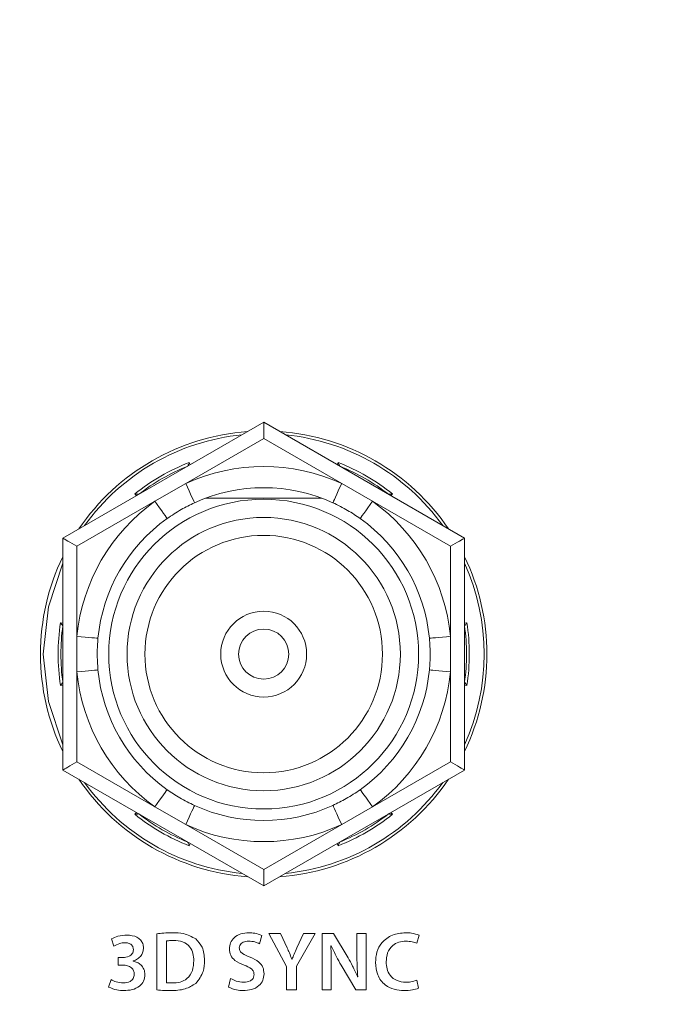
# Model space of a CAD drawing. Header units: millimetres. Extents: x 0 to 1118, y 0 to 864.
# Tile 215 of 248: x 750.03 to 755.77, y 664.75 to 673.49. Entities that reach past the tile are written whole.
import ezdxf

# ---------------------------------------------------------------- set-up
doc = ezdxf.new("R2010")
doc.units = ezdxf.units.MM
doc.styles.add('SLDTEXTSTYLE3', font='TXT', dxfattribs={"width": 0.605})
doc.dimstyles.new('SLDDIMSTYLE1', dxfattribs={"dimtxt": 3.175, "dimasz": 3.302, "dimexe": 0, "dimexo": 0.0625, "dimgap": 0.79375, "dimtad": 0, "dimtih": 1, "dimtoh": 1, "dimdec": 1, "dimlfac": 4, "dimrnd": 1e-09, "dimzin": 12, "dimdsep": 46, "dimtxsty": 'SLDTEXTSTYLE3', "dimsah": 1, "dimcen": 0.09, "dimadec": 0, "dimazin": 3, "dimtfac": 1, "dimtofl": 0, "dimtmove": 0, "dimatfit": 3, "dimfxl": 1, "dimfrac": 2, "dimtolj": 1, "dimtzin": 12, "dimarcsym": 0})

# ---------------------------------------------------------------- blocks, each defined once
blk = doc.blocks.new('_D_5')
at = {"color": 7, "linetype": 'Continuous', "lineweight": 0}
for p, q in [((797.7425, 687.9397), (605.2483, 687.9397)), ((606.8483, 687.9397), (606.8483, 673.1761)), ((606.8483, 653.5397), (606.8483, 668.3033)), ((690.7781, 653.5397), (605.2483, 653.5397))]:
    blk.add_line(p, q, dxfattribs=at)
for points in [[(606.8483, 687.9397), (606.3403, 684.6377), (607.3563, 684.6377)], [(606.8483, 653.5397), (607.3563, 656.8417), (606.3403, 656.8417)]]:
    blk.add_solid(points, dxfattribs=at)
at = {"color": 7, "linetype": 'Continuous', "lineweight": 0, "insert": (601.3913, 672.3961), "char_height": 3.175, "attachment_point": 1, "style": 'SLDTEXTSTYLE3'}
blk.add_mtext('137.6', dxfattribs=at)

msp = doc.modelspace()

# ---------------------------------------------------------------- linework, layer by layer
at = {"color": 7, "linetype": 'Continuous', "lineweight": 15}
for p, q in [((750.4125, 668.8871), (752.195, 669.9162)), ((752.195, 669.9162), (752.195, 669.7719)), ((752.195, 669.9162), (753.9775, 668.8871)), ((752.195, 669.7719), (751.503, 669.3723)), ((752.8871, 669.3723), (752.195, 669.7719)), ((751.5203, 669.5267), (751.5203, 669.5267)), ((752.8698, 669.5267), (752.8698, 669.5267)), ((751.503, 669.3723), (751.2296, 669.2145)), ((753.1605, 669.2145), (752.8871, 669.3723)), ((751.0872, 669.2767), (751.0873, 669.2767)), ((753.3028, 669.2767), (753.3028, 669.2767)), ((751.2296, 669.2145), (750.5375, 668.8149)), ((752.7111, 669.2424), (751.6791, 669.2425)), ((753.8525, 668.8149), (753.1605, 669.2145)), ((750.4125, 666.8288), (750.4125, 668.8871)), ((750.5375, 668.8149), (750.5375, 668.0158)), ((753.8525, 668.0158), (753.8525, 668.8149)), ((753.9775, 668.8871), (753.9775, 666.8288)), ((750.4125, 668.108), (750.4125, 668.108)), ((753.9776, 668.108), (753.9775, 668.108)), ((750.5375, 668.0158), (750.5375, 667.7001)), ((753.8525, 667.7001), (753.8525, 668.0158)), ((750.5375, 667.7001), (750.5375, 666.901)), ((753.8525, 666.901), (753.8525, 667.7001)), ((750.4125, 667.608), (750.4125, 667.608)), ((753.9775, 667.608), (753.9776, 667.608)), ((750.5375, 666.901), (751.2296, 666.5015)), ((753.1605, 666.5015), (753.8525, 666.901)), ((752.195, 665.7997), (750.4125, 666.8288)), ((753.9775, 666.8288), (752.195, 665.7997)), ((751.2296, 666.5015), (751.503, 666.3436)), ((752.8871, 666.3436), (753.1605, 666.5015)), ((751.0873, 666.4393), (751.0872, 666.4392)), ((753.3028, 666.4392), (753.3028, 666.4393)), ((751.503, 666.3436), (752.195, 665.9441)), ((752.195, 665.9441), (752.8871, 666.3436)), ((751.5203, 666.1892), (751.5203, 666.1893)), ((752.8698, 666.1893), (752.8698, 666.1892)), ((752.195, 665.9441), (752.195, 665.7997)), ((750.8431, 665.3288), (750.8637, 665.2643)), ((751.2452, 665.374), (751.2452, 664.8765)), ((752.1578, 665.2857), (752.1789, 665.3589)), ((752.3438, 665.3771), (752.24, 665.3771)), ((752.24, 665.3771), (752.3979, 665.0856)), ((752.4036, 665.2487), (752.3438, 665.3771)), ((752.4862, 665.0878), (752.6522, 665.3771)), ((752.5492, 665.3771), (752.4892, 665.2488)), ((752.6522, 665.3771), (752.5492, 665.3771)), ((752.8149, 665.3771), (752.7135, 665.3771)), ((752.7135, 665.3771), (752.7135, 664.8771)), ((752.9437, 665.1615), (752.8149, 665.3771)), ((753.1037, 665.3765), (753.0222, 665.3765)), ((753.0222, 665.3765), (753.0222, 665.2022)), ((753.1037, 664.8771), (753.1037, 665.3765)), ((753.5548, 665.2901), (753.5748, 665.3621)), ((751.3335, 664.9403), (751.3335, 665.3109)), ((752.7907, 665.2681), (752.7928, 665.2689)), ((750.9438, 665.1639), (750.903, 665.1639)), ((750.903, 665.1639), (750.903, 665.0972)), ((752.4467, 665.1493), (752.4453, 665.1494)), ((750.903, 665.0972), (750.9453, 665.0972)), ((751.0353, 665.132), (751.0353, 665.1335)), ((752.3979, 665.0856), (752.3979, 664.8771)), ((752.4862, 664.8771), (752.4862, 665.0878)), ((752.8823, 665.0963), (753.0126, 664.8771)), ((751.9016, 664.9766), (751.882, 664.9013)), ((752.7949, 664.8771), (752.7949, 665.0559)), ((753.0301, 664.9929), (753.0286, 664.9929)), ((750.8398, 664.9677), (750.8189, 664.9014)), ((753.5703, 664.8922), (753.5555, 664.9635)), ((752.3979, 664.8771), (752.4862, 664.8771)), ((752.7135, 664.8771), (752.7949, 664.8771)), ((753.0126, 664.8771), (753.1037, 664.8771))]:
    msp.add_line(p, q, dxfattribs=at)
at = {"color": 9, "linetype": 'Continuous', "lineweight": 15}
for p, q in [((751.5347, 669.5593), (751.5422, 669.5393)), ((752.8478, 669.5393), (752.8554, 669.5593)), ((751.0653, 669.264), (751.0518, 669.2805)), ((753.3382, 669.2805), (753.3247, 669.264)), ((750.3914, 668.1367), (750.4125, 668.1333)), ((753.9775, 668.1333), (753.9986, 668.1367)), ((750.4125, 667.5826), (750.3914, 667.5792)), ((753.9986, 667.5792), (753.9775, 667.5826)), ((751.0518, 666.4354), (751.0653, 666.4519)), ((753.3247, 666.4519), (753.3382, 666.4354)), ((751.5422, 666.1766), (751.5347, 666.1566)), ((752.8554, 666.1566), (752.8478, 666.1766))]:
    msp.add_line(p, q, dxfattribs=at)
at = {"color": 7, "linetype": 'Continuous', "lineweight": 15, "flags": 128}
for points in [[(751.5809, 669.2018), (751.5794, 669.2051), (751.575, 669.2148), (751.5678, 669.2305), (751.5581, 669.2517), (751.5463, 669.2776), (751.5328, 669.3071), (751.5182, 669.3391), (751.503, 669.3723)], [(752.8091, 669.2018), (752.8106, 669.2051), (752.8151, 669.2148), (752.8223, 669.2305), (752.832, 669.2517), (752.8438, 669.2776), (752.8572, 669.3071), (752.8719, 669.3391), (752.8871, 669.3723)], [(751.3383, 669.0617), (751.3362, 669.0647), (751.33, 669.0733), (751.32, 669.0875), (751.3064, 669.1065), (751.29, 669.1296), (751.2712, 669.156), (751.2508, 669.1847), (751.2296, 669.2145)], [(753.0518, 669.0617), (753.0539, 669.0647), (753.06, 669.0733), (753.0701, 669.0875), (753.0836, 669.1065), (753.1001, 669.1296), (753.1189, 669.156), (753.1393, 669.1847), (753.1605, 669.2145)], [(750.4125, 668.8871), (750.4144, 668.886), (750.4201, 668.8827), (750.4293, 668.8774), (750.4418, 668.8702), (750.4572, 668.8613), (750.475, 668.851), (750.4948, 668.8396), (750.5158, 668.8275), (750.5375, 668.8149)], [(753.9775, 668.8871), (753.9756, 668.886), (753.97, 668.8827), (753.9608, 668.8774), (753.9483, 668.8702), (753.9329, 668.8613), (753.915, 668.851), (753.8953, 668.8396), (753.8742, 668.8275), (753.8525, 668.8149)], [(750.7242, 667.998), (750.7206, 667.9984), (750.71, 667.9994), (750.6927, 668.001), (750.6695, 668.0033), (750.6412, 668.006), (750.609, 668.009), (750.5739, 668.0124), (750.5375, 668.0158)], [(753.6659, 667.998), (753.6695, 667.9984), (753.6801, 667.9994), (753.6973, 668.001), (753.7205, 668.0033), (753.7488, 668.006), (753.7811, 668.009), (753.8161, 668.0124), (753.8525, 668.0158)], [(750.5375, 667.7001), (750.5739, 667.7036), (750.609, 667.7069), (750.6412, 667.71), (750.6695, 667.7127), (750.6927, 667.7149), (750.71, 667.7165), (750.7206, 667.7175), (750.7242, 667.7179)], [(753.8525, 667.7001), (753.8161, 667.7036), (753.7811, 667.7069), (753.7488, 667.71), (753.7205, 667.7127), (753.6973, 667.7149), (753.6801, 667.7165), (753.6695, 667.7175), (753.6659, 667.7179)], [(750.5375, 666.901), (750.5158, 666.8885), (750.4948, 666.8763), (750.475, 666.8649), (750.4572, 666.8546), (750.4418, 666.8457), (750.4293, 666.8385), (750.4201, 666.8332), (750.4144, 666.8299), (750.4125, 666.8288)], [(753.8525, 666.901), (753.8742, 666.8885), (753.8953, 666.8763), (753.915, 666.8649), (753.9329, 666.8546), (753.9483, 666.8457), (753.9608, 666.8385), (753.97, 666.8332), (753.9756, 666.8299), (753.9775, 666.8288)], [(751.2296, 666.5015), (751.2508, 666.5313), (751.2712, 666.5599), (751.29, 666.5863), (751.3064, 666.6095), (751.32, 666.6285), (751.33, 666.6426), (751.3362, 666.6513), (751.3383, 666.6542)], [(753.1605, 666.5015), (753.1393, 666.5313), (753.1189, 666.5599), (753.1001, 666.5863), (753.0836, 666.6095), (753.0701, 666.6285), (753.06, 666.6426), (753.0539, 666.6513), (753.0518, 666.6542)], [(751.503, 666.3436), (751.5182, 666.3769), (751.5328, 666.4089), (751.5463, 666.4384), (751.5581, 666.4642), (751.5678, 666.4854), (751.575, 666.5012), (751.5794, 666.5109), (751.5809, 666.5141)], [(752.8871, 666.3436), (752.8719, 666.3769), (752.8572, 666.4089), (752.8438, 666.4384), (752.832, 666.4642), (752.8223, 666.4854), (752.8151, 666.5012), (752.8106, 666.5109), (752.8091, 666.5141)]]:
    msp.add_lwpolyline(points, dxfattribs=at)
at = {"color": 9, "linetype": 'Continuous', "lineweight": 15, "flags": 128}
for points in [[(750.4125, 668.664), (750.2845, 668.2785), (750.2388, 667.858)], [(750.2388, 667.858), (750.2845, 667.4374), (750.4125, 667.052)]]:
    msp.add_lwpolyline(points, dxfattribs=at)
at = {"color": 7, "linetype": 'Continuous', "lineweight": 15}
for radius in [1.375, 1.2129, 1.0541, 0.381, 0.2223]:
    msp.add_circle((752.195, 667.858), radius, dxfattribs=at)
for radius, start, end in [(1.9813, 94.11663, 145.88337), (1.9812, 34.11663, 85.88337), (1.825, 111.21372, 128.78628), (1.8, 112.01644, 127.98356), (1.665, 65.44032, 114.55968), (1.825, 51.21372, 68.78628), (1.8, 52.01644, 67.98356), (1.4775, 65.44032, 114.55968), (1.665, 125.44032, 174.55968), (1.665, 5.44032, 54.55968), (1.4775, 125.44032, 174.55968), (1.4775, 5.44032, 54.55968), (1.9813, 154.11663, 180), (1.9813, 334.11663, 25.88337), (1.825, 171.21372, 188.78628), (1.825, 351.21372, 8.78628), (1.8, 172.01644, 187.98356), (1.8, 352.01644, 7.98356), (1.9813, 180, 205.88337), (1.665, 185.44032, 234.55968), (1.4775, 185.44032, 234.55968), (1.4775, 305.44032, 354.55968), (1.665, 305.44032, 354.55968), (1.9813, 214.11663, 265.88337), (1.9813, 274.11663, 325.88337), (1.4775, 245.44032, 294.55968), (1.825, 231.21372, 248.78628), (1.8, 232.01644, 247.98356), (1.825, 291.21372, 308.78628), (1.8, 292.01644, 307.98356), (1.665, 245.44032, 294.55968)]:
    msp.add_arc((752.195, 667.858), radius, start, end, dxfattribs=at)
at = {"color": 9, "linetype": 'Continuous', "lineweight": 15}
for radius, start, end in [(1.9563, 95.66922, 144.33078), (1.9562, 35.66922, 84.33078), (1.9563, 335.66922, 24.33078), (1.9563, 215.66922, 264.33078), (1.9562, 275.66922, 324.33078)]:
    msp.add_arc((752.195, 667.858), radius, start, end, dxfattribs=at)
at = {"color": 7, "linetype": 'Continuous', "lineweight": 15}
for points, knots in [([(751.5347, 669.5593), (751.5346, 669.5592), (751.5329, 669.5555), (751.5295, 669.5478), (751.5252, 669.5379), (751.5222, 669.5311), (751.5206, 669.5274), (751.5204, 669.5269), (751.5203, 669.5267)], [0, 0, 0, 0, 0.010494, 0.253304, 0.527691, 0.723694, 0.861484, 1, 1, 1, 1]), ([(752.8554, 669.5593), (752.8555, 669.5592), (752.8571, 669.5555), (752.8605, 669.5478), (752.8649, 669.5379), (752.8679, 669.5311), (752.8695, 669.5274), (752.8697, 669.5269), (752.8698, 669.5267)], [0, 0, 0, 0, 0.0104932, 0.2533038, 0.5276901, 0.7236945, 0.8614844, 1, 1, 1, 1]), ([(751.0518, 669.2805), (751.052, 669.2805), (751.056, 669.2801), (751.0644, 669.2792), (751.075, 669.2781), (751.0824, 669.2772), (751.0865, 669.2768), (751.087, 669.2767), (751.0872, 669.2767)], [0, 0, 0, 0, 0.01046, 0.253303, 0.527671, 0.723697, 0.861483, 1, 1, 1, 1]), ([(753.3382, 669.2805), (753.3381, 669.2805), (753.3341, 669.2801), (753.3257, 669.2792), (753.315, 669.2781), (753.3076, 669.2772), (753.3036, 669.2768), (753.3031, 669.2767), (753.3028, 669.2767)], [0, 0, 0, 0, 0.010464, 0.253307, 0.527673, 0.723699, 0.861483, 1, 1, 1, 1]), ([(751.5809, 669.2018), (751.541, 669.1825), (751.4568, 669.1417), (751.3792, 669.0893), (751.3383, 669.0617)], [0, 0, 0, 0, 0.473304, 1, 1, 1, 1]), ([(753.0518, 669.0617), (753.0151, 669.0866), (752.9376, 669.1391), (752.8535, 669.1802), (752.8091, 669.2018)], [0, 0, 0, 0, 0.473304, 1, 1, 1, 1]), ([(750.4125, 668.108), (750.4123, 668.1082), (750.412, 668.1086), (750.4096, 668.1119), (750.4052, 668.1179), (750.3989, 668.1265), (750.3939, 668.1333), (750.3915, 668.1366), (750.3914, 668.1367)], [0, 0, 0, 0, 0.13852, 0.276297, 0.472344, 0.746692, 0.989542, 1, 1, 1, 1]), ([(753.9986, 668.1367), (753.9985, 668.1366), (753.9961, 668.1333), (753.9912, 668.1265), (753.9849, 668.1179), (753.9804, 668.1119), (753.978, 668.1086), (753.9777, 668.1082), (753.9776, 668.108)], [0, 0, 0, 0, 0.010456, 0.2533082, 0.5276546, 0.7237024, 0.8614799, 1, 1, 1, 1]), ([(750.7242, 667.998), (750.721, 667.9539), (750.7142, 667.8605), (750.7207, 667.7671), (750.7242, 667.7179)], [0, 0, 0, 0, 0.473303, 1, 1, 1, 1]), ([(753.6659, 667.7179), (753.6691, 667.7621), (753.6759, 667.8555), (753.6693, 667.9489), (753.6659, 667.998)], [0, 0, 0, 0, 0.473303, 1, 1, 1, 1]), ([(750.4125, 667.608), (750.4123, 667.6078), (750.412, 667.6074), (750.4096, 667.6041), (750.4052, 667.5981), (750.3989, 667.5894), (750.3939, 667.5826), (750.3915, 667.5793), (750.3914, 667.5792)], [0, 0, 0, 0, 0.138517, 0.276307, 0.472326, 0.746697, 0.989511, 1, 1, 1, 1]), ([(753.9986, 667.5792), (753.9985, 667.5793), (753.9961, 667.5826), (753.9912, 667.5894), (753.9849, 667.5981), (753.9804, 667.6041), (753.978, 667.6074), (753.9777, 667.6078), (753.9776, 667.608)], [0, 0, 0, 0, 0.010487, 0.253303, 0.527673, 0.723693, 0.861483, 1, 1, 1, 1]), ([(751.3383, 666.6542), (751.375, 666.6293), (751.4524, 666.5768), (751.5366, 666.5358), (751.5809, 666.5141)], [0, 0, 0, 0, 0.473304, 1, 1, 1, 1]), ([(752.8091, 666.5141), (752.849, 666.5335), (752.9333, 666.5743), (753.0109, 666.6266), (753.0518, 666.6542)], [0, 0, 0, 0, 0.473301, 1, 1, 1, 1]), ([(751.0872, 666.4392), (751.087, 666.4392), (751.0865, 666.4391), (751.0824, 666.4387), (751.075, 666.4379), (751.0644, 666.4367), (751.056, 666.4358), (751.052, 666.4354), (751.0518, 666.4354)], [0, 0, 0, 0, 0.138518, 0.276302, 0.472329, 0.746697, 0.98954, 1, 1, 1, 1]), ([(753.3028, 666.4392), (753.3031, 666.4392), (753.3036, 666.4391), (753.3076, 666.4387), (753.315, 666.4379), (753.3257, 666.4367), (753.3341, 666.4358), (753.3381, 666.4354), (753.3382, 666.4354)], [0, 0, 0, 0, 0.138518, 0.2763, 0.472326, 0.746693, 0.989536, 1, 1, 1, 1]), ([(751.5203, 666.1892), (751.5204, 666.189), (751.5206, 666.1885), (751.5222, 666.1848), (751.5252, 666.178), (751.5295, 666.1682), (751.5329, 666.1605), (751.5346, 666.1568), (751.5347, 666.1566)], [0, 0, 0, 0, 0.138516, 0.276306, 0.472309, 0.746696, 0.989541, 1, 1, 1, 1]), ([(752.8698, 666.1892), (752.8697, 666.189), (752.8695, 666.1885), (752.8679, 666.1848), (752.8649, 666.178), (752.8605, 666.1682), (752.8571, 666.1605), (752.8555, 666.1568), (752.8554, 666.1566)], [0, 0, 0, 0, 0.1385157, 0.2763055, 0.4723101, 0.7466964, 0.9895424, 1, 1, 1, 1]), ([(750.9816, 665.3633), (750.9544, 665.3618), (750.9059, 665.359), (750.8623, 665.338), (750.8431, 665.3288)], [0, 0, 0, 0, 0.560292, 1, 1, 1, 1]), ([(751.1277, 665.2489), (751.1265, 665.262), (751.1242, 665.288), (751.1026, 665.3218), (751.0573, 665.3572), (751.0128, 665.3608), (750.9816, 665.3633)], [0, 0, 0, 0, 0.1870355, 0.3739223, 0.5609738, 1, 1, 1, 1]), ([(751.3881, 665.3839), (751.3613, 665.3836), (751.3135, 665.3831), (751.2661, 665.3768), (751.2452, 665.374)], [0, 0, 0, 0, 0.560026, 1, 1, 1, 1]), ([(751.5929, 665.3289), (751.557, 665.3481), (751.4927, 665.3825), (751.4202, 665.3835), (751.3881, 665.3839)], [0, 0, 0, 0, 0.5578966, 1, 1, 1, 1]), ([(751.6697, 665.1394), (751.667, 665.1799), (751.6623, 665.2522), (751.6141, 665.3055), (751.5929, 665.3289)], [0, 0, 0, 0, 0.560358, 1, 1, 1, 1]), ([(752.0625, 665.3839), (752.039, 665.3822), (751.9921, 665.3789), (751.9333, 665.3461), (751.8962, 665.296), (751.8922, 665.2591), (751.8901, 665.2406)], [0, 0, 0, 0, 0.280833, 0.560177, 0.779991, 1, 1, 1, 1]), ([(752.1789, 665.3589), (752.158, 665.3673), (752.1205, 665.3824), (752.0803, 665.3834), (752.0625, 665.3839)], [0, 0, 0, 0, 0.559272, 1, 1, 1, 1]), ([(753.4533, 665.3839), (753.4138, 665.3802), (753.335, 665.3728), (753.2425, 665.305), (753.1942, 665.2136), (753.1893, 665.1518), (753.1869, 665.1208)], [0, 0, 0, 0, 0.280141, 0.559256, 0.779244, 1, 1, 1, 1]), ([(753.5748, 665.3621), (753.5527, 665.3695), (753.5132, 665.3827), (753.4716, 665.3835), (753.4533, 665.3839)], [0, 0, 0, 0, 0.559217, 1, 1, 1, 1]), ([(750.8637, 665.2643), (750.881, 665.2739), (750.9119, 665.2911), (750.947, 665.2942), (750.9624, 665.2956)], [0, 0, 0, 0, 0.559865, 1, 1, 1, 1]), ([(751.0394, 665.2336), (751.0372, 665.2212), (751.0328, 665.1964), (750.9943, 665.1694), (750.963, 665.166), (750.9438, 665.1639)], [0, 0, 0, 0, 0.279415, 0.558872, 1, 1, 1, 1]), ([(750.9624, 665.2956), (750.9728, 665.2949), (750.9935, 665.2937), (751.0203, 665.2805), (751.0369, 665.2582), (751.0385, 665.2418), (751.0394, 665.2336)], [0, 0, 0, 0, 0.280978, 0.559888, 0.779972, 1, 1, 1, 1]), ([(751.0353, 665.1335), (751.0492, 665.139), (751.077, 665.1497), (751.1081, 665.1787), (751.1253, 665.2137), (751.1269, 665.2372), (751.1277, 665.2489)], [0, 0, 0, 0, 0.2803046, 0.5594894, 0.7796922, 1, 1, 1, 1]), ([(751.3335, 665.3109), (751.3452, 665.3127), (751.366, 665.3159), (751.387, 665.3161), (751.3962, 665.3161)], [0, 0, 0, 0, 0.559764, 1, 1, 1, 1]), ([(751.3962, 665.3161), (751.4234, 665.3143), (751.4773, 665.3106), (751.5418, 665.2644), (751.5712, 665.1999), (751.5734, 665.1576), (751.5745, 665.1364)], [0, 0, 0, 0, 0.280533, 0.558949, 0.779068, 1, 1, 1, 1]), ([(751.8901, 665.2406), (751.8925, 665.2209), (751.8972, 665.1814), (751.9467, 665.1274), (751.9929, 665.1077), (752.0212, 665.0956)], [0, 0, 0, 0, 0.279603, 0.559177, 1, 1, 1, 1]), ([(751.9785, 665.2495), (751.9793, 665.2566), (751.9811, 665.2708), (751.9945, 665.2881), (752.0198, 665.3064), (752.0441, 665.3081), (752.0611, 665.3093)], [0, 0, 0, 0, 0.1866576, 0.3738004, 0.5606328, 1, 1, 1, 1]), ([(752.0737, 665.1674), (752.0503, 665.1762), (752.0178, 665.1886), (751.9824, 665.2195), (751.9798, 665.2395), (751.9785, 665.2495)], [0, 0, 0, 0, 0.561943, 0.781384, 1, 1, 1, 1]), ([(752.0611, 665.3093), (752.08, 665.3082), (752.1138, 665.3063), (752.1444, 665.292), (752.1578, 665.2857)], [0, 0, 0, 0, 0.559935, 1, 1, 1, 1]), ([(752.4453, 665.1494), (752.4379, 665.1681), (752.4247, 665.2015), (752.4101, 665.2343), (752.4036, 665.2487)], [0, 0, 0, 0, 0.559983, 1, 1, 1, 1]), ([(752.4892, 665.2488), (752.4808, 665.2304), (752.4659, 665.1976), (752.4526, 665.1641), (752.4467, 665.1493)], [0, 0, 0, 0, 0.560013, 1, 1, 1, 1]), ([(752.7949, 665.0559), (752.795, 665.0956), (752.7951, 665.1663), (752.792, 665.237), (752.7907, 665.2681)], [0, 0, 0, 0, 0.560014, 1, 1, 1, 1]), ([(752.7928, 665.2689), (752.8083, 665.236), (752.8359, 665.1773), (752.8681, 665.121), (752.8823, 665.0963)], [0, 0, 0, 0, 0.559949, 1, 1, 1, 1]), ([(753.2821, 665.1252), (753.2841, 665.1522), (753.2881, 665.2059), (753.3318, 665.2706), (753.3937, 665.3047), (753.4359, 665.3078), (753.457, 665.3093)], [0, 0, 0, 0, 0.280637, 0.559252, 0.779364, 1, 1, 1, 1]), ([(753.457, 665.3093), (753.4759, 665.3084), (753.5095, 665.3069), (753.5409, 665.2952), (753.5548, 665.2901)], [0, 0, 0, 0, 0.559949, 1, 1, 1, 1]), ([(752.198, 665.0195), (752.1963, 665.0391), (752.1928, 665.0781), (752.1477, 665.1349), (752.1018, 665.155), (752.0737, 665.1674)], [0, 0, 0, 0, 0.279922, 0.559355, 1, 1, 1, 1]), ([(753.0286, 664.9929), (753.0144, 665.0252), (752.989, 665.0828), (752.9576, 665.1374), (752.9437, 665.1615)], [0, 0, 0, 0, 0.55996, 1, 1, 1, 1]), ([(753.0222, 665.2022), (753.0224, 665.1631), (753.0228, 665.0932), (753.0279, 665.0236), (753.0301, 664.9929)], [0, 0, 0, 0, 0.559997, 1, 1, 1, 1]), ([(750.9453, 665.0972), (750.9588, 665.096), (750.9859, 665.0936), (751.0209, 665.0765), (751.0428, 665.0474), (751.0452, 665.026), (751.0464, 665.0153)], [0, 0, 0, 0, 0.280521, 0.560735, 0.779936, 1, 1, 1, 1]), ([(751.1413, 665.0117), (751.1396, 665.0281), (751.1361, 665.0609), (751.1077, 665.0985), (751.0728, 665.1225), (751.0478, 665.1288), (751.0353, 665.132)], [0, 0, 0, 0, 0.279932, 0.559142, 0.779522, 1, 1, 1, 1]), ([(751.5745, 665.1364), (751.5727, 665.107), (751.5692, 665.0484), (751.5227, 664.9762), (751.4534, 664.9418), (751.4074, 664.9393), (751.3843, 664.938)], [0, 0, 0, 0, 0.280841, 0.559178, 0.779171, 1, 1, 1, 1]), ([(751.5929, 664.9339), (751.6186, 664.9681), (751.6646, 665.0295), (751.6682, 665.1057), (751.6697, 665.1394)], [0, 0, 0, 0, 0.5579716, 1, 1, 1, 1]), ([(752.0212, 665.0956), (752.0442, 665.0872), (752.0762, 665.0754), (752.1066, 665.0418), (752.1087, 665.0225), (752.1097, 665.0129)], [0, 0, 0, 0, 0.560719, 0.780429, 1, 1, 1, 1]), ([(753.1869, 665.1208), (753.1902, 665.0829), (753.1968, 665.0073), (753.2636, 664.9194), (753.3526, 664.8763), (753.4118, 664.8723), (753.4415, 664.8703)], [0, 0, 0, 0, 0.280225, 0.559006, 0.779136, 1, 1, 1, 1]), ([(753.4563, 664.9449), (753.4296, 664.9472), (753.3764, 664.9518), (753.3154, 664.9999), (753.2861, 665.0627), (753.2834, 665.1044), (753.2821, 665.1252)], [0, 0, 0, 0, 0.28026, 0.55878, 0.779053, 1, 1, 1, 1]), ([(751.0464, 665.0153), (751.0446, 665.0023), (751.0408, 664.9762), (751.0042, 664.9423), (750.9702, 664.9397), (750.9494, 664.938)], [0, 0, 0, 0, 0.279344, 0.559296, 1, 1, 1, 1]), ([(750.9538, 664.8703), (750.9784, 664.8717), (751.0276, 664.8746), (751.0913, 664.9036), (751.1343, 664.9535), (751.139, 664.9923), (751.1413, 665.0117)], [0, 0, 0, 0, 0.281114, 0.560772, 0.780393, 1, 1, 1, 1]), ([(752.0191, 664.9449), (751.996, 664.9467), (751.9547, 664.9499), (751.9178, 664.9685), (751.9016, 664.9766)], [0, 0, 0, 0, 0.559754, 1, 1, 1, 1]), ([(752.0132, 664.8703), (752.0382, 664.8718), (752.0881, 664.8749), (752.1523, 664.9069), (752.1919, 664.9605), (752.196, 664.9998), (752.198, 665.0195)], [0, 0, 0, 0, 0.281089, 0.560176, 0.780102, 1, 1, 1, 1]), ([(752.1097, 665.0129), (752.109, 665.0049), (752.1076, 664.9889), (752.0939, 664.9685), (752.0653, 664.9482), (752.0381, 664.9463), (752.0191, 664.9449)], [0, 0, 0, 0, 0.187002, 0.373647, 0.560631, 1, 1, 1, 1]), ([(750.8189, 664.9014), (750.8431, 664.8911), (750.8863, 664.8728), (750.9332, 664.8711), (750.9538, 664.8703)], [0, 0, 0, 0, 0.559085, 1, 1, 1, 1]), ([(750.9494, 664.938), (750.9279, 664.94), (750.8895, 664.9434), (750.855, 664.9603), (750.8398, 664.9677)], [0, 0, 0, 0, 0.55968, 1, 1, 1, 1]), ([(751.3843, 664.938), (751.3748, 664.9379), (751.3578, 664.9377), (751.341, 664.9395), (751.3335, 664.9403)], [0, 0, 0, 0, 0.560099, 1, 1, 1, 1]), ([(751.3657, 664.8703), (751.4114, 664.8717), (751.4928, 664.8741), (751.5623, 664.9156), (751.5929, 664.9339)], [0, 0, 0, 0, 0.561094, 1, 1, 1, 1]), ([(751.882, 664.9013), (751.9055, 664.8913), (751.9476, 664.8733), (751.9931, 664.8712), (752.0132, 664.8703)], [0, 0, 0, 0, 0.559242, 1, 1, 1, 1]), ([(753.4415, 664.8703), (753.4662, 664.8708), (753.5103, 664.8718), (753.552, 664.8859), (753.5703, 664.8922)], [0, 0, 0, 0, 0.560508, 1, 1, 1, 1]), ([(753.5555, 664.9635), (753.5375, 664.9573), (753.5052, 664.9464), (753.4713, 664.9454), (753.4563, 664.9449)], [0, 0, 0, 0, 0.559429, 1, 1, 1, 1]), ([(751.2452, 664.8765), (751.2676, 664.8744), (751.3077, 664.8707), (751.348, 664.8704), (751.3657, 664.8703)], [0, 0, 0, 0, 0.55992, 1, 1, 1, 1])]:
    msp.add_open_spline(points, degree=3, knots=knots, dxfattribs=at)

# ---------------------------------------------------------------- dimensions: what is measured, and where the dimension line sits
at = {"color": 7, "linetype": 'Continuous', "lineweight": 0}
dim = msp.add_linear_dim(base=(606.8483, 653.5397), p1=(799.3425, 687.9397), p2=(692.3781, 653.5397), angle=90, dimstyle='SLDDIMSTYLE1', dxfattribs=at)
dim.commit()
dim.dimension.update_dxf_attribs({"geometry": '_D_5', "text_midpoint": (606.8483, 670.7397), "dimtype": 160})

doc.saveas('drawing.dxf')
